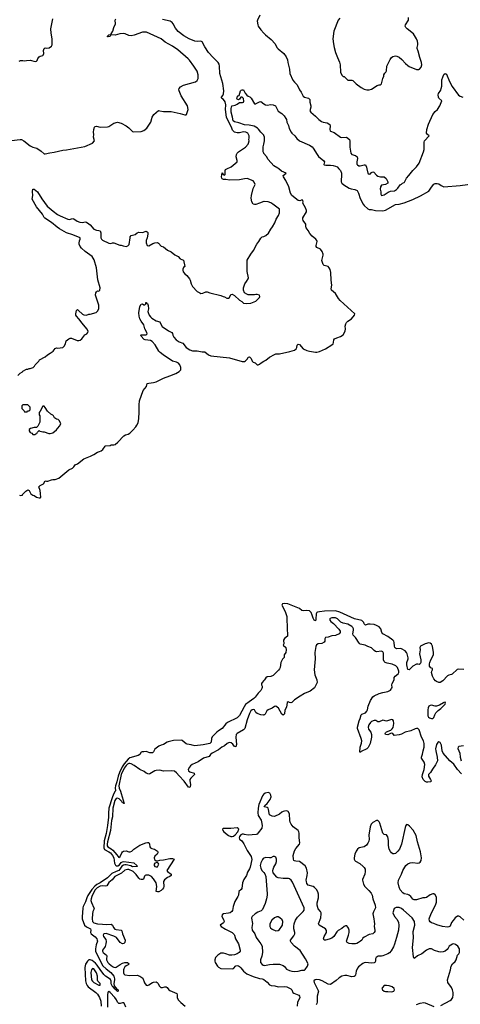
# Model space of a CAD drawing. Header units: inches. Extents: x 1934316 to 2140091, y 524953 to 667329.
# Tile 158 of 256: x 2036080 to 2043153, y 576578 to 592395. Entities that reach past the tile are written whole.
import ezdxf

# ---------------------------------------------------------------- set-up
doc = ezdxf.new("R2010")
doc.units = ezdxf.units.IN
doc.header["$MEASUREMENT"] = 0
for name, color, linetype in [('C0537', 7, 'Continuous'), ('C0538', 7, 'Continuous'), ('C0539', 7, 'Continuous'), ('C0547', 7, 'Continuous'), ('C0548', 7, 'Continuous'), ('C0549', 7, 'Continuous')]:
    doc.layers.add(name, color=color, linetype=linetype)

msp = doc.modelspace()

# ---------------------------------------------------------------- linework, layer by layer
at = {"layer": 'C0537', "color": 5}
for points, elevation in [([(2037613, 580000), (2037587, 579953), (2037564, 579896), (2037513, 579730), (2037506, 579650), (2037507, 579587), (2037491, 579449), (2037470, 579322), (2037437, 579203), (2037430, 579090), (2037443, 579063), (2037511, 579030), (2037536, 579010), (2037570, 578970), (2037592, 578930), (2037603, 578843), (2037616, 578816), (2037630, 578804), (2037657, 578803), (2037681, 578819), (2037710, 578854), (2037730, 578866), (2037750, 578870), (2037911, 578851), (2037960, 578810), (2037960, 578800), (2037972, 578790), (2037892, 578788), (2037863, 578803), (2037790, 578817), (2037770, 578821), (2037744, 578816), (2037721, 578799), (2037689, 578750), (2037669, 578730), (2037630, 578709), (2037559, 578681), (2037490, 578609), (2037371, 578530), (2037317, 578503), (2037284, 578476), (2037239, 578421), (2037175, 578325), (2037159, 578290), (2037137, 578223), (2037099, 578150), (2037093, 578127), (2037090, 578050), (2037082, 577990), (2037084, 577950), (2037120, 577850), (2037150, 577821), (2037215, 577790), (2037219, 577770), (2037218, 577730), (2037227, 577710), (2037290, 577660), (2037317, 577630), (2037325, 577610), (2037326, 577590), (2037306, 577534), (2037296, 577470), (2037299, 577430), (2037312, 577392), (2037416, 577196), (2037467, 577147), (2037542, 577090), (2037590, 577028), (2037602, 576990), (2037602, 576970), (2037590, 576910), (2037597, 576877), (2037640, 576820), (2037658, 576810), (2037662, 576790), (2037650, 576784), (2037618, 576818), (2037610, 576821), (2037580, 576860), (2037570, 576865), (2037550, 576909), (2037546, 576950), (2037536, 576976), (2037515, 576995), (2037458, 577030), (2037430, 577056), (2037370, 577135), (2037325, 577205), (2037297, 577237), (2037242, 577282), (2037210, 577294), (2037190, 577290), (2037167, 577273), (2037138, 577222), (2037127, 577170), (2037135, 576955), (2037145, 576910), (2037161, 576881), (2037180, 576860), (2037300, 576770), (2037330, 576742), (2037362, 576690), (2037380, 576630), (2037388, 576550)], 160), ([(2037696, 580000), (2037710, 579962), (2037754, 579806), (2037750, 579802), (2037737, 579817), (2037730, 579817), (2037718, 579838), (2037677, 579877), (2037650, 579889), (2037630, 579885), (2037608, 579852), (2037577, 579730), (2037572, 579590), (2037555, 579530), (2037539, 579370), (2037490, 579186), (2037485, 579150), (2037486, 579126), (2037495, 579110), (2037550, 579078), (2037576, 579056), (2037640, 578980), (2037670, 578935), (2037693, 578950), (2037717, 579010), (2037730, 579028), (2037744, 579036), (2037790, 579043), (2037830, 579027), (2037855, 579025), (2037881, 579039), (2037910, 579070), (2038006, 579134), (2038107, 579173), (2038130, 579178), (2038150, 579176), (2038164, 579150), (2038170, 579110), (2038182, 579090), (2038199, 579079), (2038242, 579070), (2038290, 579038), (2038295, 579030), (2038299, 579010), (2038286, 578990), (2038250, 578959), (2038237, 578930), (2038245, 578905), (2038270, 578883), (2038290, 578881), (2038330, 578893), (2038390, 578900), (2038490, 578923), (2038530, 578922), (2038558, 578910), (2038443, 578730), (2038451, 578710), (2038511, 578670), (2038511, 578650), (2038490, 578633), (2038450, 578617), (2038402, 578578), (2038390, 578550), (2038395, 578470), (2038386, 578450), (2038373, 578427), (2038353, 578407), (2038313, 578387), (2038290, 578383), (2038273, 578393), (2038283, 578470), (2038270, 578527), (2038230, 578596), (2038198, 578630), (2038150, 578653), (2038107, 578653), (2038092, 578648), (2038083, 578637), (2038065, 578590), (2038050, 578583), (2038030, 578584), (2038009, 578589), (2037990, 578606), (2037950, 578663), (2037903, 578710), (2037830, 578745), (2037810, 578746), (2037770, 578734), (2037713, 578687), (2037637, 578650), (2037608, 578630), (2037564, 578576), (2037510, 578533), (2037476, 578484), (2037450, 578476), (2037410, 578481), (2037370, 578474), (2037324, 578450), (2037287, 578410), (2037237, 578310), (2037225, 578270), (2037224, 578244), (2037231, 578211), (2037272, 578130), (2037273, 578110), (2037254, 578070), (2037246, 578034), (2037242, 577950), (2037249, 577910), (2037270, 577887), (2037330, 577869), (2037410, 577867), (2037470, 577859), (2037550, 577868), (2037570, 577850), (2037584, 577810), (2037607, 577787), (2037630, 577779), (2037710, 577770), (2037721, 577761), (2037730, 577710), (2037773, 577610), (2037767, 577573), (2037750, 577555), (2037730, 577552), (2037694, 577570), (2037631, 577651), (2037592, 577672), (2037470, 577717), (2037429, 577711), (2037417, 577690), (2037424, 577670), (2037460, 577620), (2037468, 577588), (2037464, 577550), (2037452, 577508), (2037443, 577490), (2037410, 577450), (2037407, 577430), (2037418, 577410), (2037471, 577370), (2037480, 577350), (2037473, 577310), (2037474, 577290), (2037493, 577250), (2037514, 577230), (2037570, 577184), (2037590, 577173), (2037610, 577170), (2037630, 577176), (2037690, 577217), (2037730, 577238), (2037769, 577249), (2037811, 577250), (2037839, 577230), (2037821, 577210), (2037790, 577196), (2037770, 577179), (2037750, 577150), (2037744, 577130), (2037744, 577084), (2037750, 577067), (2037767, 577050), (2037850, 577042), (2037965, 577045), (2038010, 577030), (2038056, 576996), (2038083, 576923), (2038110, 576886), (2038130, 576883), (2038150, 576889), (2038210, 576927), (2038230, 576936), (2038270, 576937), (2038289, 576929), (2038299, 576919), (2038322, 576870), (2038344, 576850), (2038370, 576848), (2038410, 576861), (2038430, 576861), (2038447, 576847), (2038472, 576812), (2038490, 576799), (2038600, 576750), (2038607, 576730), (2038606, 576690), (2038623, 576650), (2038667, 576607), (2038735, 576550)], 180), ([(2040000, 579955), (2039991, 579949), (2039975, 579925), (2039920, 579790), (2039907, 579727), (2039904, 579656), (2039908, 579610), (2039955, 579535), (2039964, 579510), (2039974, 579450), (2039968, 579410), (2039910, 579334), (2039890, 579314), (2039874, 579306), (2039750, 579297), (2039690, 579305), (2039670, 579313), (2039650, 579313), (2039630, 579298), (2039610, 579275), (2039601, 579250), (2039606, 579230), (2039643, 579203), (2039678, 579158), (2039730, 579050), (2039795, 578950), (2039804, 578904), (2039779, 578781), (2039770, 578756), (2039737, 578703), (2039719, 578650), (2039678, 578582), (2039654, 578530), (2039643, 578437), (2039635, 578425), (2039597, 578390), (2039593, 578330), (2039584, 578310), (2039534, 578230), (2039509, 578150), (2039494, 578086), (2039485, 578070), (2039461, 578050), (2039430, 578042), (2039350, 578033), (2039330, 578016), (2039324, 577990), (2039359, 577930), (2039362, 577910), (2039350, 577887), (2039296, 577850), (2039313, 577830), (2039385, 577785), (2039488, 577730), (2039522, 577702), (2039530, 577690), (2039544, 577630), (2039592, 577550), (2039619, 577450), (2039617, 577430), (2039604, 577410), (2039570, 577388), (2039530, 577375), (2039487, 577367), (2039450, 577368), (2039390, 577390), (2039350, 577399), (2039310, 577398), (2039290, 577391), (2039259, 577370), (2039224, 577330), (2039210, 577290), (2039212, 577270), (2039217, 577250), (2039253, 577193), (2039270, 577176), (2039310, 577151), (2039491, 577149), (2039510, 577154), (2039550, 577196), (2039570, 577199), (2039590, 577195), (2039610, 577185), (2039630, 577165), (2039674, 577110), (2039726, 577070), (2039830, 577024), (2039930, 576994), (2039970, 576990), (2039990, 576984), (2040000, 576975)], 220), ([(2040000, 578924), (2039990, 578919), (2039977, 578903), (2039949, 578850), (2039940, 578810), (2039950, 578764), (2039969, 578729), (2040000, 578695)], 240), ([(2040000, 578148), (2039979, 578101), (2039958, 578082), (2039902, 578058), (2039862, 578030), (2039813, 577990), (2039799, 577970), (2039799, 577961), (2039815, 577875), (2039806, 577810), (2039812, 577770), (2039852, 577710), (2039878, 577650), (2039916, 577590), (2039951, 577550), (2039971, 577510), (2039980, 577410), (2039969, 577350), (2039945, 577290), (2039943, 577270), (2039947, 577250), (2039970, 577219), (2039990, 577208), (2040000, 577206)], 240), ([(2037781, 576530), (2037755, 576595), (2037750, 576600), (2037730, 576602), (2037690, 576592), (2037670, 576593), (2037652, 576612), (2037635, 576650), (2037605, 576690), (2037530, 576770), (2037510, 576785), (2037502, 576778), (2037494, 576766), (2037488, 576732), (2037489, 576530)], 180)]:
    msp.add_lwpolyline(points, dxfattribs=dict(at, elevation=elevation))
for points, elevation in [([(2039570, 579411), (2039470, 579400), (2039370, 579405), (2039350, 579403), (2039337, 579390), (2039340, 579370), (2039358, 579350), (2039434, 579290), (2039470, 579274), (2039490, 579273), (2039510, 579280), (2039539, 579301), (2039580, 579350), (2039596, 579390), (2039585, 579405)], 220), ([(2038290, 578854), (2038250, 578845), (2038236, 578830), (2038236, 578824), (2038237, 578810), (2038250, 578790), (2038270, 578784), (2038290, 578789), (2038305, 578810), (2038311, 578830), (2038305, 578845)], 180), ([(2037250, 577153), (2037230, 577131), (2037224, 577090), (2037225, 577030), (2037234, 576970), (2037248, 576948), (2037270, 576928), (2037350, 576884), (2037370, 576888), (2037370, 576911), (2037333, 576950), (2037327, 576967), (2037327, 577030), (2037310, 577086), (2037270, 577146)], 180)]:
    msp.add_lwpolyline(points, close=True, dxfattribs=dict(at, elevation=elevation))
at = {"layer": 'C0538', "color": 5}
for points, elevation in [([(2040000, 589472), (2039930, 589450), (2039870, 589424), (2039850, 589424), (2039830, 589434), (2039807, 589470), (2039798, 589530), (2039801, 589570), (2039830, 589685), (2039859, 589750), (2039846, 589786), (2039826, 589806), (2039730, 589845), (2039690, 589841), (2039610, 589824), (2039450, 589818), (2039390, 589826), (2039350, 589827), (2039330, 589838), (2039324, 589850), (2039321, 589870), (2039330, 589934), (2039347, 589907), (2039370, 589898), (2039379, 589910), (2039377, 589970), (2039384, 589990), (2039407, 590000)], 180), ([(2036050, 586682), (2036085, 586715), (2036122, 586738), (2036130, 586751), (2036190, 586782), (2036210, 586782), (2036230, 586792), (2036250, 586792), (2036298, 586810), (2036318, 586830), (2036330, 586852), (2036388, 586910), (2036398, 586930), (2036490, 586981), (2036526, 587014), (2036570, 587036), (2036615, 587070), (2036650, 587111), (2036670, 587125), (2036690, 587121), (2036730, 587123), (2036770, 587131), (2036781, 587139), (2036794, 587150), (2036813, 587187), (2036826, 587234), (2036870, 587271), (2036890, 587281), (2036910, 587279), (2037003, 587243), (2037030, 587242), (2037050, 587248), (2037079, 587270), (2037127, 587333), (2037155, 587350), (2037175, 587370), (2037179, 587390), (2037157, 587430), (2037081, 587521), (2037031, 587591), (2036993, 587630), (2036983, 587650), (2036983, 587670), (2036994, 587726), (2037010, 587742), (2037023, 587723), (2037087, 587667), (2037110, 587655), (2037150, 587646), (2037190, 587665), (2037210, 587666), (2037309, 587691), (2037329, 587711), (2037348, 587750), (2037348, 587808), (2037299, 587970), (2037304, 588010), (2037310, 588022), (2037330, 588042), (2037350, 588034), (2037368, 588052), (2037373, 588090), (2037334, 588214), (2037311, 588410), (2037276, 588536), (2037245, 588590), (2037130, 588670), (2037070, 588726), (2037050, 588753), (2037034, 588790), (2037033, 588807), (2037039, 588841), (2037052, 588870), (2037049, 588890), (2036930, 588941), (2036833, 588973), (2036716, 589036), (2036681, 589061), (2036590, 589138), (2036485, 589205), (2036470, 589220), (2036445, 589270), (2036350, 589390), (2036282, 589510), (2036290, 589570), (2036284, 589636), (2036290, 589674), (2036310, 589675), (2036367, 589630), (2036436, 589516), (2036521, 589401), (2036618, 589318), (2036686, 589266), (2036730, 589242), (2036850, 589193), (2036873, 589187), (2036930, 589199), (2036950, 589196), (2037000, 589160), (2037044, 589144), (2037090, 589139), (2037130, 589147), (2037150, 589143), (2037190, 589117), (2037210, 589098), (2037270, 589029), (2037310, 589013), (2037350, 589010), (2037370, 589002), (2037378, 588990), (2037384, 588970), (2037383, 588890), (2037391, 588870), (2037410, 588853), (2037510, 588804), (2037542, 588802), (2037570, 588811), (2037590, 588811), (2037687, 588773), (2037710, 588772), (2037741, 588761), (2037790, 588754), (2037816, 588764), (2037835, 588785), (2037851, 588889), (2037855, 588905), (2037870, 588927), (2037933, 588947), (2037967, 588973), (2037990, 588980), (2038050, 588979), (2038110, 588996), (2038125, 588990), (2038135, 588975), (2038135, 588950), (2038124, 588890), (2038111, 588850), (2038108, 588810), (2038127, 588767), (2038150, 588761), (2038219, 588801), (2038250, 588811), (2038290, 588816), (2038306, 588806), (2038350, 588758), (2038390, 588745), (2038452, 588692), (2038510, 588666), (2038570, 588616), (2038625, 588590), (2038655, 588555), (2038707, 588530), (2038731, 588430), (2038710, 588417), (2038696, 588390), (2038696, 588370), (2038704, 588344), (2038730, 588313), (2038764, 588284), (2038804, 588230), (2038814, 588210), (2038831, 588151), (2038852, 588110), (2038931, 588031), (2038970, 588005), (2038990, 587998), (2039018, 588002), (2039070, 588025), (2039090, 588025), (2039130, 588006), (2039310, 587962), (2039346, 587946), (2039370, 587942), (2039404, 587924), (2039430, 587921), (2039450, 587931), (2039470, 587978), (2039490, 587987), (2039530, 587967), (2039610, 587891), (2039646, 587866), (2039670, 587842), (2039718, 587838), (2039790, 587843), (2039869, 587871), (2039929, 587930), (2039935, 587950), (2039928, 587968), (2039890, 587982), (2039870, 587982), (2039850, 587975), (2039750, 587975), (2039725, 587985), (2039690, 588008), (2039675, 588050), (2039675, 588090), (2039695, 588150), (2039718, 588190), (2039749, 588231), (2039754, 588250), (2039729, 588350), (2039733, 588530), (2039789, 588631), (2039832, 588688), (2039889, 588790), (2039919, 588830), (2039953, 588887), (2039970, 588905), (2040000, 588915)], 180), ([(2036078, 584758), (2036090, 584754), (2036122, 584758), (2036126, 584770), (2036176, 584824), (2036210, 584842), (2036230, 584834), (2036260, 584780), (2036290, 584758), (2036310, 584751), (2036350, 584726), (2036390, 584712), (2036410, 584714), (2036418, 584722), (2036415, 584785), (2036409, 584830), (2036389, 584891), (2036406, 584910), (2036460, 584940), (2036486, 584990), (2036510, 584982), (2036530, 584982), (2036590, 585006), (2036610, 585011), (2036650, 585007), (2036708, 585030), (2036870, 585163), (2036929, 585191), (2036949, 585210), (2036970, 585245), (2037010, 585259), (2037110, 585339), (2037218, 585382), (2037270, 585410), (2037328, 585450), (2037362, 585458), (2037390, 585470), (2037413, 585490), (2037450, 585545), (2037458, 585550), (2037530, 585557), (2037550, 585564), (2037590, 585563), (2037610, 585573), (2037654, 585606), (2037753, 585710), (2037776, 585724), (2037821, 585739), (2037846, 585754), (2037897, 585803), (2037943, 585857), (2037960, 585880), (2037980, 585920), (2037994, 585990), (2037999, 586090), (2037995, 586210), (2038005, 586270), (2038063, 586437), (2038115, 586505), (2038128, 586552), (2038150, 586558), (2038230, 586565), (2038270, 586579), (2038390, 586639), (2038490, 586674), (2038586, 586714), (2038637, 586743), (2038664, 586770), (2038669, 586790), (2038665, 586810), (2038650, 586850), (2038630, 586877), (2038595, 586895), (2038530, 586912), (2038382, 587010), (2038332, 587050), (2038314, 587070), (2038252, 587172), (2038207, 587227), (2038182, 587242), (2038092, 587252), (2038078, 587258), (2038070, 587262), (2038032, 587310), (2038025, 587330), (2038028, 587332), (2038045, 587335), (2038110, 587332), (2038125, 587350), (2038121, 587370), (2038090, 587430), (2038071, 587491), (2038030, 587551), (2038009, 587590), (2037995, 587630), (2037994, 587686), (2038008, 587788), (2038030, 587823), (2038050, 587832), (2038070, 587814), (2038090, 587814), (2038106, 587830), (2038106, 587850), (2038110, 587854), (2038118, 587838), (2038130, 587834), (2038144, 587804), (2038147, 587750), (2038139, 587710), (2038141, 587690), (2038159, 587650), (2038182, 587622), (2038202, 587602), (2038270, 587556), (2038330, 587544), (2038345, 587505), (2038369, 587469), (2038470, 587396), (2038520, 587370), (2038532, 587352), (2038538, 587330), (2038555, 587295), (2038590, 587250), (2038638, 587218), (2038697, 587197), (2038753, 587130), (2038810, 587090), (2038854, 587074), (2038930, 587074), (2039010, 587059), (2039050, 587059), (2039110, 587014), (2039150, 586995), (2039450, 586964), (2039650, 586906), (2039690, 586907), (2039705, 586915), (2039734, 586946), (2039750, 586973), (2039770, 586979), (2039798, 586950), (2039810, 586911), (2039820, 586900), (2039830, 586891), (2039862, 586882), (2039890, 586850), (2039910, 586849), (2039930, 586861), (2039957, 586883), (2040000, 586909)], 160), ([(2040000, 581779), (2039970, 581750), (2039962, 581730), (2039963, 581710), (2039973, 581690), (2039973, 581670), (2039967, 581650), (2039950, 581619), (2039906, 581574), (2039860, 581510), (2039840, 581490), (2039761, 581439), (2039706, 581394), (2039682, 581358), (2039610, 581215), (2039570, 581181), (2039416, 581104), (2039390, 581083), (2039330, 581010), (2039270, 580972), (2039245, 580950), (2039167, 580873), (2039159, 580850), (2039154, 580790), (2039131, 580770), (2039027, 580747), (2038890, 580729), (2038850, 580739), (2038830, 580749), (2038770, 580757), (2038750, 580765), (2038690, 580814), (2038670, 580819), (2038550, 580816), (2038463, 580797), (2038445, 580790), (2038390, 580750), (2038350, 580743), (2038313, 580727), (2038250, 580675), (2038227, 580633), (2038210, 580619), (2038170, 580619), (2038110, 580637), (2038070, 580633), (2038044, 580636), (2038031, 580629), (2038008, 580592), (2037983, 580577), (2037850, 580539), (2037822, 580518), (2037757, 580443), (2037726, 580394), (2037680, 580300), (2037659, 580241), (2037638, 580150), (2037619, 580090), (2037614, 580054), (2037619, 580010), (2037613, 580000)], 160), ([(2040000, 581227), (2039990, 581224), (2039950, 581229), (2039891, 581251), (2039868, 581268), (2039848, 581308), (2039830, 581315), (2039810, 581308), (2039790, 581290), (2039768, 581250), (2039730, 581147), (2039694, 581010), (2039672, 580988), (2039572, 580930), (2039557, 580910), (2039547, 580870), (2039558, 580750), (2039550, 580716), (2039530, 580721), (2039499, 580759), (2039476, 580776), (2039450, 580783), (2039430, 580780), (2039410, 580769), (2039370, 580732), (2039327, 580710), (2039272, 580668), (2039167, 580610), (2039143, 580590), (2039119, 580561), (2039030, 580534), (2038945, 580475), (2038850, 580430), (2038823, 580410), (2038805, 580390), (2038784, 580350), (2038789, 580329), (2038811, 580311), (2038881, 580290), (2038888, 580270), (2038825, 580210), (2038810, 580190), (2038809, 580170), (2038819, 580110), (2038815, 580070), (2038810, 580059), (2038790, 580068), (2038722, 580162), (2038638, 580250), (2038598, 580298), (2038564, 580324), (2038510, 580331), (2038390, 580322), (2038330, 580338), (2038270, 580334), (2038250, 580328), (2038170, 580280), (2038150, 580273), (2038110, 580293), (2038077, 580317), (2038009, 580349), (2037916, 580416), (2037870, 580441), (2037850, 580447), (2037830, 580445), (2037810, 580435), (2037790, 580417), (2037758, 580370), (2037711, 580270), (2037670, 580090), (2037677, 580050), (2037696, 580000)], 180)]:
    msp.add_lwpolyline(points, dxfattribs=dict(at, elevation=elevation))
at = {"layer": 'C0538', "color": 5, "elevation": 180}
for points in [[(2036210, 586208), (2036130, 586206), (2036114, 586190), (2036114, 586150), (2036153, 586113), (2036158, 586098), (2036190, 586094), (2036202, 586098), (2036207, 586113), (2036230, 586114), (2036246, 586130), (2036246, 586170)], [(2036470, 586186), (2036450, 586186), (2036410, 586106), (2036393, 586087), (2036392, 586050), (2036402, 586030), (2036405, 585990), (2036402, 585930), (2036372, 585868), (2036350, 585846), (2036310, 585846), (2036254, 585830), (2036234, 585810), (2036234, 585790), (2036246, 585766), (2036273, 585753), (2036290, 585734), (2036330, 585734), (2036338, 585742), (2036354, 585746), (2036366, 585770), (2036390, 585794), (2036404, 585784), (2036430, 585782), (2036450, 585772), (2036470, 585772), (2036546, 585746), (2036570, 585746), (2036610, 585756), (2036670, 585806), (2036684, 585830), (2036722, 585870), (2036738, 585910), (2036736, 585916), (2036718, 585950), (2036698, 585970), (2036670, 585979), (2036637, 585997), (2036622, 586030), (2036610, 586042), (2036579, 586059), (2036526, 586106), (2036488, 586168)]]:
    msp.add_lwpolyline(points, close=True, dxfattribs=at)
at = {"layer": 'C0539', "color": 5}
for points, elevation in [([(2035950, 590455), (2036086, 590470), (2036110, 590468), (2036147, 590450), (2036250, 590368), (2036290, 590349), (2036353, 590330), (2036423, 590283), (2036470, 590242), (2036490, 590238), (2036563, 590257), (2036634, 590266), (2036770, 590298), (2036830, 590304), (2037066, 590350), (2037123, 590357), (2037248, 590410), (2037282, 590450), (2037264, 590510), (2037269, 590550), (2037265, 590590), (2037269, 590630), (2037283, 590670), (2037290, 590679), (2037310, 590687), (2037370, 590671), (2037490, 590676), (2037510, 590681), (2037590, 590731), (2037650, 590750), (2037710, 590733), (2037790, 590688), (2037830, 590657), (2037890, 590601), (2037910, 590595), (2038030, 590601), (2038070, 590616), (2038122, 590650), (2038184, 590750), (2038204, 590830), (2038235, 590870), (2038310, 590934), (2038330, 590933), (2038390, 590919), (2038510, 590918), (2038654, 590890), (2038730, 590866), (2038750, 590866), (2038755, 590870), (2038782, 590950), (2038773, 591010), (2038672, 591170), (2038638, 591250), (2038635, 591270), (2038641, 591290), (2038661, 591319), (2038710, 591345), (2038903, 591397), (2038930, 591416), (2038947, 591453), (2038947, 591510), (2038927, 591570), (2038877, 591650), (2038805, 591745), (2038786, 591766), (2038616, 591910), (2038530, 591970), (2038414, 592034), (2038350, 592087), (2038113, 592193), (2038090, 592196), (2038050, 592193), (2037915, 592145), (2037870, 592136), (2037830, 592143), (2037772, 592170), (2037750, 592173), (2037686, 592166), (2037610, 592146), (2037550, 592150), (2037538, 592142), (2037533, 592130), (2037527, 592127), (2037501, 592121), (2037490, 592122), (2037487, 592127), (2037487, 592130), (2037510, 592150), (2037539, 592159), (2037546, 592154), (2037546, 592166), (2037574, 592210), (2037591, 592269), (2037616, 592330), (2037611, 592390), (2037623, 592410)], 220), ([(2036070, 591731), (2036090, 591742), (2036130, 591742), (2036150, 591732), (2036190, 591742), (2036250, 591745), (2036330, 591726), (2036349, 591731), (2036358, 591742), (2036369, 591770), (2036390, 591798), (2036410, 591811), (2036450, 591818), (2036456, 591824), (2036465, 591850), (2036461, 591899), (2036470, 591934), (2036490, 591942), (2036510, 591938), (2036550, 591942), (2036588, 591970), (2036602, 591990), (2036599, 592090), (2036583, 592177), (2036582, 592250), (2036594, 592330), (2036614, 592410)], 240), ([(2039407, 590000), (2039474, 590030), (2039569, 590110), (2039569, 590131), (2039557, 590190), (2039562, 590230), (2039570, 590250), (2039590, 590274), (2039706, 590350), (2039746, 590394), (2039755, 590410), (2039764, 590450), (2039760, 590470), (2039765, 590490), (2039762, 590530), (2039744, 590570), (2039709, 590589), (2039673, 590593), (2039610, 590578), (2039570, 590578), (2039530, 590590), (2039498, 590618), (2039479, 590670), (2039415, 590790), (2039399, 590830), (2039383, 590950), (2039387, 591030), (2039376, 591076), (2039350, 591113), (2039323, 591130), (2039321, 591141), (2039320, 591150), (2039342, 591178), (2039354, 591206), (2039356, 591250), (2039340, 591370), (2039292, 591530), (2039288, 591648), (2039282, 591682), (2039268, 591710), (2039186, 591786), (2039109, 591870), (2039050, 591957), (2039010, 592037), (2038990, 592051), (2038930, 592046), (2038890, 592051), (2038802, 592090), (2038717, 592137), (2038626, 592206), (2038579, 592259), (2038545, 592330), (2038527, 592350), (2038493, 592370), (2038370, 592400)], 180), ([(2039937, 592470), (2039896, 592390), (2039893, 592370), (2039902, 592310), (2039910, 592290), (2039953, 592230), (2040000, 592179)], 180), ([(2040000, 590533), (2039998, 590538), (2039949, 590590), (2039915, 590635), (2039895, 590655), (2039845, 590685), (2039763, 590703), (2039690, 590704), (2039600, 590740), (2039530, 590752), (2039509, 590770), (2039498, 590830), (2039475, 590910), (2039477, 590970), (2039487, 591010), (2039490, 591014), (2039537, 591023), (2039570, 591038), (2039610, 591065), (2039657, 591063), (2039670, 591072), (2039676, 591084), (2039674, 591130), (2039653, 591153), (2039630, 591148), (2039610, 591118), (2039592, 591108), (2039570, 591118), (2039565, 591130), (2039570, 591151), (2039589, 591170), (2039605, 591175), (2039626, 591250), (2039635, 591265), (2039649, 591271), (2039671, 591270), (2039697, 591217), (2039725, 591185), (2039746, 591166), (2039775, 591155), (2039797, 591137), (2039850, 591042), (2039870, 591042), (2039878, 591050), (2039930, 591076), (2039950, 591079), (2040000, 591045)], 160), ([(2040000, 590247), (2039998, 590250), (2039989, 590270), (2039987, 590290), (2039989, 590351), (2040000, 590398)], 160)]:
    msp.add_lwpolyline(points, dxfattribs=dict(at, elevation=elevation))
at = {"layer": 'C0547', "color": 5}
for points, elevation in [([(2043208, 577930), (2043150, 577981), (2043130, 577993), (2043110, 577994), (2043073, 577967), (2043036, 577924), (2043014, 577890), (2042990, 577833), (2042970, 577823), (2042950, 577820), (2042867, 577827), (2042777, 577857), (2042730, 577878), (2042690, 577887), (2042670, 577901), (2042661, 577921), (2042655, 577950), (2042659, 577970), (2042693, 578050), (2042754, 578170), (2042770, 578221), (2042773, 578270), (2042770, 578298), (2042750, 578339), (2042730, 578352), (2042710, 578354), (2042670, 578337), (2042610, 578296), (2042590, 578290), (2042550, 578287), (2042450, 578257), (2042410, 578255), (2042390, 578267), (2042360, 578310), (2042332, 578332), (2042310, 578342), (2042250, 578355), (2042230, 578370), (2042190, 578416), (2042170, 578458), (2042155, 578530), (2042161, 578570), (2042209, 578671), (2042231, 578730), (2042280, 578810), (2042310, 578836), (2042350, 578853), (2042390, 578857), (2042470, 578845), (2042490, 578849), (2042510, 578864), (2042525, 578890), (2042528, 578930), (2042515, 579030), (2042464, 579190), (2042443, 579290), (2042394, 579374), (2042338, 579438), (2042310, 579462), (2042290, 579469), (2042279, 579450), (2042270, 579418), (2042209, 579151), (2042178, 579070), (2042150, 579036), (2042110, 579002), (2042090, 578994), (2042070, 578995), (2042050, 579009), (2042030, 579031), (2042009, 579070), (2042000, 579130), (2042002, 579210), (2041990, 579269), (2041970, 579300), (2041930, 579308), (2041907, 579327), (2041860, 579490), (2041850, 579509), (2041830, 579529), (2041810, 579533), (2041750, 579497), (2041724, 579470), (2041704, 579430), (2041687, 579293), (2041689, 579230), (2041682, 579198), (2041670, 579169), (2041646, 579134), (2041610, 579109), (2041530, 579092), (2041504, 579070), (2041483, 579037), (2041462, 578990), (2041449, 578930), (2041449, 578911), (2041459, 578890), (2041470, 578880), (2041538, 578838), (2041593, 578793), (2041610, 578775), (2041623, 578750), (2041628, 578710), (2041619, 578670), (2041585, 578585), (2041584, 578570), (2041597, 578510), (2041619, 578470), (2041687, 578407), (2041722, 578362), (2041739, 578330), (2041750, 578270), (2041788, 578170), (2041791, 578129), (2041758, 578062), (2041750, 578030), (2041766, 577950), (2041768, 577908), (2041776, 577870), (2041771, 577829), (2041782, 577770), (2041782, 577750), (2041770, 577730), (2041750, 577712), (2041690, 577697), (2041610, 577657), (2041590, 577639), (2041572, 577610), (2041553, 577590), (2041521, 577570), (2041490, 577556), (2041468, 577552), (2041410, 577552), (2041370, 577557), (2041345, 577565), (2041336, 577570), (2041326, 577590), (2041330, 577610), (2041360, 577690), (2041368, 577730), (2041367, 577770), (2041359, 577799), (2041350, 577819), (2041330, 577837), (2041310, 577839), (2041291, 577829), (2041250, 577795), (2041190, 577762), (2041170, 577742), (2041122, 577670), (2041090, 577642), (2041050, 577625), (2040990, 577610), (2040970, 577609), (2040961, 577621), (2040958, 577630), (2040965, 577670), (2041004, 577730), (2041006, 577766), (2040990, 577792), (2040888, 577848), (2040874, 577870), (2040914, 577970), (2040920, 578030), (2040919, 578050), (2040910, 578069), (2040873, 578113), (2040857, 578170), (2040857, 578210), (2040877, 578290), (2040878, 578310), (2040874, 578350), (2040864, 578384), (2040842, 578422), (2040814, 578454), (2040789, 578470), (2040713, 578493), (2040690, 578521), (2040682, 578550), (2040681, 578570), (2040697, 578650), (2040699, 578690), (2040685, 578765), (2040664, 578804), (2040570, 578870), (2040515, 578875), (2040490, 578884), (2040482, 578890), (2040474, 578910), (2040470, 578970), (2040490, 579045), (2040510, 579080), (2040570, 579150), (2040578, 579170), (2040566, 579254), (2040567, 579330), (2040562, 579350), (2040550, 579370), (2040470, 579430), (2040438, 579470), (2040422, 579502), (2040416, 579530), (2040410, 579639), (2040390, 579673), (2040370, 579685), (2040330, 579683), (2040310, 579675), (2040290, 579664), (2040250, 579630), (2040170, 579596), (2040130, 579599), (2040090, 579624), (2040082, 579650), (2040075, 579710), (2040068, 579728), (2040050, 579742), (2040002, 579750), (2040013, 579770), (2040054, 579806), (2040103, 579870), (2040114, 579910), (2040110, 579939), (2040094, 579970), (2040070, 579980), (2040021, 579970), (2040000, 579955)], 220), ([(2040000, 577206), (2040010, 577204), (2040090, 577218), (2040150, 577223), (2040250, 577221), (2040310, 577199), (2040330, 577185), (2040365, 577145), (2040410, 577123), (2040450, 577110), (2040490, 577104), (2040550, 577109), (2040610, 577125), (2040650, 577127), (2040663, 577137), (2040698, 577190), (2040708, 577230), (2040666, 577310), (2040580, 577440), (2040490, 577511), (2040438, 577570), (2040426, 577590), (2040427, 577610), (2040481, 577679), (2040497, 577710), (2040499, 577730), (2040483, 577790), (2040479, 577830), (2040484, 577870), (2040505, 577930), (2040540, 577980), (2040631, 578070), (2040644, 578090), (2040648, 578130), (2040458, 578538), (2040435, 578575), (2040413, 578593), (2040397, 578597), (2040310, 578597), (2040230, 578610), (2040210, 578622), (2040150, 578690), (2040143, 578723), (2040147, 578750), (2040158, 578782), (2040190, 578835), (2040202, 578870), (2040201, 578910), (2040190, 578942), (2040170, 578954), (2040150, 578953), (2040110, 578933), (2040091, 578929), (2040030, 578939), (2040000, 578924)], 240), ([(2040000, 578695), (2040016, 578676), (2040030, 578630), (2040054, 578354), (2040054, 578330), (2040044, 578270), (2040022, 578198), (2040000, 578148)], 240), ([(2042842, 576558), (2042990, 576640), (2043010, 576657), (2043031, 576690), (2043039, 576730), (2043036, 576770), (2043027, 576810), (2043010, 576850), (2042953, 576930), (2042946, 576970), (2042996, 577130), (2043008, 577190), (2043030, 577227), (2043070, 577267), (2043085, 577290), (2043109, 577370), (2043129, 577390), (2043139, 577410), (2043142, 577470), (2043113, 577513), (2043078, 577538), (2043050, 577549), (2043030, 577544), (2042972, 577510), (2042960, 577480), (2042942, 577458), (2042908, 577432), (2042878, 577422), (2042830, 577417), (2042810, 577420), (2042741, 577441), (2042690, 577467), (2042670, 577471), (2042652, 577468), (2042612, 577448), (2042533, 577387), (2042464, 577356), (2042430, 577325), (2042410, 577315), (2042403, 577343), (2042386, 577490), (2042404, 577644), (2042395, 577750), (2042421, 577850), (2042415, 577910), (2042381, 577970), (2042243, 578090), (2042210, 578115), (2042170, 578134), (2042126, 578134), (2042090, 578117), (2042069, 578050), (2042094, 577990), (2042138, 577938), (2042159, 577890), (2042165, 577850), (2042160, 577770), (2042130, 577650), (2042097, 577543), (2042079, 577501), (2042043, 577437), (2042015, 577405), (2041990, 577390), (2041910, 577355), (2041890, 577350), (2041830, 577351), (2041817, 577343), (2041802, 577330), (2041794, 577310), (2041790, 577270), (2041779, 577250), (2041770, 577243), (2041730, 577240), (2041630, 577250), (2041610, 577244), (2041590, 577232), (2041521, 577179), (2041502, 577158), (2041479, 577110), (2041470, 577049), (2041464, 577036), (2041450, 577025), (2041410, 577022), (2041330, 577043), (2041299, 577041), (2041250, 577030), (2041210, 577003), (2041162, 576958), (2041070, 576897), (2041030, 576904), (2040937, 576957), (2040890, 576974), (2040844, 576976), (2040822, 576970), (2040803, 576957), (2040805, 576930), (2040876, 576790), (2040853, 576710), (2040853, 576610), (2040849, 576590), (2040840, 576570)], 240), ([(2040000, 576975), (2040050, 576935), (2040090, 576889), (2040119, 576879), (2040174, 576874), (2040230, 576861), (2040330, 576864), (2040370, 576858), (2040430, 576828), (2040448, 576810), (2040465, 576770), (2040478, 576758), (2040563, 576723), (2040574, 576710), (2040577, 576690), (2040571, 576669), (2040540, 576610), (2040532, 576550)], 220), ([(2042450, 576576), (2042510, 576596), (2042570, 576607), (2042590, 576604), (2042730, 576542)], 240)]:
    msp.add_lwpolyline(points, dxfattribs=dict(at, elevation=elevation))
at = {"layer": 'C0547', "color": 5, "elevation": 260}
for points in [[(2040210, 577986), (2040170, 577968), (2040128, 577930), (2040096, 577870), (2040093, 577850), (2040096, 577830), (2040107, 577807), (2040130, 577783), (2040190, 577756), (2040230, 577766), (2040250, 577781), (2040290, 577831), (2040298, 577850), (2040304, 577910), (2040294, 577934), (2040258, 577970), (2040230, 577985)], [(2041970, 576882), (2041930, 576878), (2041902, 576850), (2041894, 576830), (2041902, 576810), (2041932, 576790), (2041950, 576784), (2041990, 576785), (2042050, 576778), (2042070, 576783), (2042084, 576790), (2042095, 576810), (2042089, 576830), (2042058, 576858), (2042010, 576875)]]:
    msp.add_lwpolyline(points, close=True, dxfattribs=at)
at = {"layer": 'C0548', "color": 5}
for points, elevation in [([(2040000, 586909), (2040030, 586926), (2040090, 586973), (2040170, 587018), (2040190, 587025), (2040249, 587029), (2040416, 587064), (2040490, 587085), (2040518, 587110), (2040527, 587130), (2040534, 587166), (2040550, 587184), (2040570, 587180), (2040630, 587110), (2040690, 587080), (2040730, 587068), (2040830, 587053), (2040850, 587053), (2040895, 587065), (2040990, 587109), (2041088, 587170), (2041111, 587190), (2041119, 587210), (2041124, 587250), (2041134, 587266), (2041170, 587286), (2041230, 587308), (2041270, 587335), (2041307, 587390), (2041311, 587430), (2041307, 587470), (2041316, 587510), (2041328, 587530), (2041350, 587550), (2041407, 587590), (2041457, 587650), (2041459, 587670), (2041226, 587886), (2041199, 587919), (2041150, 587998), (2041086, 588050), (2041081, 588070), (2041089, 588131), (2041080, 588210), (2041073, 588333), (2041064, 588384), (2041050, 588409), (2041030, 588429), (2040970, 588447), (2040950, 588461), (2040933, 588510), (2040932, 588528), (2040950, 588610), (2040950, 588630), (2040936, 588670), (2040910, 588710), (2040850, 588734), (2040837, 588750), (2040837, 588770), (2040852, 588810), (2040853, 588830), (2040849, 588850), (2040832, 588870), (2040776, 588916), (2040739, 588959), (2040710, 589010), (2040680, 589050), (2040673, 589070), (2040673, 589110), (2040630, 589170), (2040624, 589190), (2040627, 589210), (2040686, 589310), (2040686, 589330), (2040670, 589375), (2040624, 589450), (2040628, 589468), (2040626, 589490), (2040610, 589506), (2040604, 589496), (2040577, 589483), (2040550, 589489), (2040450, 589569), (2040429, 589610), (2040400, 589710), (2040350, 589814), (2040313, 589870), (2040309, 589890), (2040358, 589930), (2040283, 589963), (2040238, 590000)], 160), ([(2041202, 590000), (2041230, 589970), (2041246, 589930), (2041248, 589890), (2041238, 589810), (2041242, 589790), (2041251, 589771), (2041283, 589743), (2041370, 589690), (2041399, 589679), (2041459, 589670), (2041495, 589650), (2041520, 589610), (2041544, 589524), (2041594, 589434), (2041611, 589411), (2041670, 589355), (2041690, 589347), (2041730, 589344), (2041790, 589329), (2041910, 589324), (2041950, 589337), (2042110, 589427), (2042170, 589430), (2042250, 589451), (2042390, 589507), (2042514, 589566), (2042650, 589642), (2042690, 589707), (2042730, 589754), (2042750, 589763), (2042784, 589764), (2042810, 589757), (2042844, 589730), (2042890, 589710), (2043150, 589729), (2043350, 589759)], 160), ([(2041654, 590000), (2041670, 589931), (2041690, 589914), (2041710, 589921), (2041730, 589941), (2041750, 589951), (2041767, 589947), (2041810, 589898), (2041830, 589883), (2041870, 589871), (2041930, 589871), (2041964, 589844), (2041992, 589790), (2041992, 589770), (2041954, 589750), (2041890, 589735), (2041871, 589709), (2041869, 589671), (2041876, 589630), (2041875, 589590), (2041890, 589571), (2041930, 589584), (2041996, 589624), (2042030, 589639), (2042095, 589645), (2042130, 589665), (2042152, 589688), (2042190, 589742), (2042208, 589752), (2042226, 589770), (2042250, 589778), (2042256, 589784), (2042289, 589850), (2042329, 589890), (2042390, 589971), (2042419, 590000)], 180), ([(2040000, 588915), (2040033, 588927), (2040072, 588968), (2040110, 589031), (2040139, 589070), (2040173, 589130), (2040197, 589190), (2040233, 589250), (2040249, 589290), (2040253, 589330), (2040249, 589350), (2040210, 589385), (2040144, 589430), (2040110, 589452), (2040070, 589470), (2040006, 589474), (2040000, 589472)], 180), ([(2043210, 581956), (2043130, 581964), (2043101, 581959), (2043020, 581880), (2043010, 581874), (2042970, 581865), (2042950, 581853), (2042870, 581777), (2042830, 581749), (2042810, 581749), (2042770, 581762), (2042754, 581774), (2042730, 581808), (2042709, 581849), (2042689, 581910), (2042694, 581930), (2042709, 581950), (2042708, 581970), (2042682, 581982), (2042659, 582010), (2042658, 582050), (2042664, 582070), (2042678, 582110), (2042721, 582190), (2042721, 582230), (2042709, 582329), (2042690, 582362), (2042670, 582379), (2042650, 582384), (2042591, 582369), (2042512, 582330), (2042505, 582310), (2042507, 582270), (2042500, 582210), (2042521, 582110), (2042518, 582070), (2042510, 582050), (2042490, 582037), (2042470, 582042), (2042450, 582040), (2042389, 582011), (2042330, 581953), (2042310, 581959), (2042294, 582030), (2042296, 582070), (2042316, 582130), (2042316, 582144), (2042301, 582210), (2042291, 582231), (2042270, 582255), (2042210, 582287), (2042187, 582293), (2042130, 582287), (2042110, 582298), (2042100, 582310), (2042095, 582330), (2042091, 582390), (2042084, 582410), (2042070, 582430), (2041990, 582488), (2041908, 582528), (2041892, 582552), (2041876, 582610), (2041850, 582640), (2041810, 582666), (2041770, 582679), (2041706, 582686), (2041670, 582683), (2041630, 582670), (2041612, 582692), (2041605, 582710), (2041570, 582745), (2041453, 582773), (2041218, 582878), (2041150, 582898), (2040973, 582893), (2040895, 582885), (2040863, 582877), (2040850, 582870), (2040838, 582850), (2040835, 582765), (2040830, 582741), (2040808, 582750), (2040790, 582783), (2040777, 582830), (2040759, 582870), (2040743, 582890), (2040730, 582898), (2040690, 582907), (2040630, 582897), (2040610, 582903), (2040570, 582935), (2040385, 583010), (2040330, 583019), (2040299, 583010), (2040290, 582990), (2040344, 582890), (2040367, 582810), (2040373, 582593), (2040380, 582530), (2040377, 582490), (2040328, 582452), (2040316, 582430), (2040320, 582370), (2040311, 582350), (2040351, 582310), (2040357, 582270), (2040351, 582230), (2040327, 582190), (2040323, 582150), (2040298, 582122), (2040270, 582070), (2040260, 581990), (2040250, 581965), (2040236, 581944), (2040150, 581859), (2040110, 581843), (2040050, 581838), (2040030, 581821), (2040010, 581790), (2040000, 581779)], 160), ([(2043170, 580279), (2043110, 580348), (2043050, 580434), (2042986, 580490), (2042880, 580610), (2042863, 580650), (2042850, 580741), (2042830, 580783), (2042810, 580795), (2042790, 580783), (2042773, 580750), (2042757, 580683), (2042758, 580650), (2042783, 580550), (2042785, 580490), (2042754, 580426), (2042704, 580356), (2042676, 580304), (2042643, 580270), (2042643, 580243), (2042675, 580190), (2042683, 580170), (2042682, 580150), (2042630, 580145), (2042610, 580147), (2042590, 580156), (2042557, 580190), (2042540, 580230), (2042546, 580270), (2042574, 580350), (2042583, 580430), (2042575, 580470), (2042532, 580530), (2042528, 580550), (2042545, 580595), (2042555, 580650), (2042571, 580709), (2042573, 580770), (2042563, 580810), (2042530, 580870), (2042490, 580986), (2042470, 581007), (2042450, 581010), (2042430, 581006), (2042359, 580970), (2042270, 580950), (2042210, 580917), (2042170, 580906), (2042090, 580898), (2042070, 580928), (2042054, 580934), (2042030, 580929), (2041991, 580909), (2041958, 580910), (2041950, 580915), (2041946, 580926), (2041950, 580937), (2041970, 580953), (2042038, 580982), (2042058, 581002), (2042073, 581027), (2042082, 581058), (2042085, 581090), (2042079, 581130), (2042068, 581148), (2042050, 581151), (2041970, 581126), (2041910, 581141), (2041850, 581115), (2041830, 581118), (2041796, 581136), (2041770, 581137), (2041730, 581122), (2041710, 581107), (2041682, 581070), (2041672, 581030), (2041680, 581000), (2041715, 580950), (2041729, 580910), (2041730, 580870), (2041704, 580770), (2041674, 580706), (2041650, 580680), (2041560, 580640), (2041550, 580627), (2041538, 580630), (2041545, 580710), (2041568, 580772), (2041572, 580810), (2041562, 580850), (2041503, 581010), (2041502, 581030), (2041527, 581130), (2041546, 581170), (2041560, 581230), (2041570, 581238), (2041630, 581262), (2041650, 581286), (2041662, 581310), (2041672, 581370), (2041710, 581460), (2041750, 581517), (2041769, 581531), (2041849, 581571), (2041910, 581589), (2041990, 581605), (2042030, 581627), (2042042, 581638), (2042051, 581650), (2042057, 581670), (2042053, 581710), (2042057, 581730), (2042090, 581790), (2042091, 581830), (2042106, 581850), (2042154, 581886), (2042168, 581910), (2042167, 581930), (2042147, 581987), (2042118, 582018), (2042061, 582041), (2041978, 582058), (2041948, 582070), (2041930, 582086), (2041921, 582110), (2041921, 582190), (2041918, 582218), (2041910, 582238), (2041889, 582249), (2041810, 582242), (2041790, 582247), (2041770, 582261), (2041730, 582305), (2041670, 582325), (2041627, 582347), (2041546, 582366), (2041530, 582380), (2041472, 582472), (2041434, 582510), (2041429, 582530), (2041438, 582590), (2041436, 582610), (2041428, 582630), (2041410, 582650), (2041350, 582683), (2041270, 582703), (2041237, 582717), (2041181, 582770), (2041150, 582784), (2041130, 582787), (2041090, 582786), (2041065, 582775), (2041058, 582770), (2041061, 582750), (2041075, 582730), (2041117, 582697), (2041203, 582603), (2041224, 582570), (2041225, 582550), (2041208, 582530), (2041150, 582503), (2041090, 582498), (2041030, 582477), (2040988, 582470), (2040976, 582450), (2040978, 582410), (2040966, 582394), (2040930, 582372), (2040870, 582369), (2040847, 582353), (2040834, 582326), (2040820, 582230), (2040823, 582130), (2040808, 581950), (2040818, 581870), (2040851, 581790), (2040856, 581750), (2040810, 581661), (2040741, 581610), (2040650, 581570), (2040581, 581530), (2040491, 581469), (2040450, 581424), (2040430, 581419), (2040410, 581425), (2040390, 581439), (2040371, 581429), (2040362, 581350), (2040336, 581304), (2040330, 581245), (2040310, 581223), (2040290, 581238), (2040233, 581333), (2040190, 581367), (2040170, 581363), (2040130, 581335), (2040066, 581310), (2040046, 581290), (2040020, 581240), (2040010, 581230), (2040000, 581227)], 180), ([(2043206, 580730), (2043130, 580721), (2043118, 580710), (2043115, 580690), (2043145, 580610), (2043149, 580549), (2043169, 580490)], 180)]:
    msp.add_lwpolyline(points, dxfattribs=dict(at, elevation=elevation))
at = {"layer": 'C0548', "color": 5, "elevation": 180}
msp.add_lwpolyline([(2042912, 581432), (2042890, 581429), (2042881, 581419), (2042817, 581383), (2042771, 581369), (2042750, 581368), (2042690, 581381), (2042670, 581380), (2042650, 581365), (2042637, 581343), (2042631, 581310), (2042634, 581210), (2042643, 581190), (2042660, 581180), (2042690, 581167), (2042710, 581167), (2042730, 581183), (2042743, 581230), (2042759, 581261), (2042800, 581300), (2042840, 581330), (2042910, 581401), (2042915, 581415)], close=True, dxfattribs=at)
at = {"layer": 'C0549', "color": 5}
for points, elevation in [([(2041218, 592422), (2041192, 592388), (2041120, 592210), (2041108, 592090), (2041115, 592010), (2041128, 591948), (2041151, 591870), (2041179, 591790), (2041213, 591713), (2041225, 591670), (2041230, 591554), (2041250, 591502), (2041270, 591482), (2041290, 591482), (2041342, 591430), (2041350, 591426), (2041410, 591426), (2041430, 591418), (2041483, 591363), (2041564, 591304), (2041610, 591281), (2041650, 591271), (2041670, 591271), (2041690, 591271), (2041730, 591281), (2041820, 591340), (2041850, 591351), (2041870, 591351), (2041890, 591365), (2041909, 591450), (2041928, 591490), (2041928, 591510), (2041942, 591538), (2041958, 591550), (2041970, 591574), (2041975, 591650), (2042026, 591754), (2042050, 591787), (2042070, 591804), (2042110, 591813), (2042132, 591810), (2042173, 591793), (2042215, 591755), (2042271, 591690), (2042310, 591658), (2042330, 591645), (2042450, 591597), (2042486, 591594), (2042499, 591601), (2042523, 591630), (2042537, 591670), (2042532, 591710), (2042501, 591790), (2042478, 591890), (2042462, 591930), (2042460, 591950), (2042471, 591990), (2042472, 592012), (2042466, 592050), (2042449, 592090), (2042402, 592170), (2042298, 592250), (2042278, 592270), (2042269, 592290), (2042275, 592310), (2042321, 592390), (2042323, 592430)], 220), ([(2040000, 592179), (2040026, 592150), (2040119, 592079), (2040180, 592010), (2040210, 591950), (2040227, 591927), (2040319, 591850), (2040359, 591799), (2040378, 591750), (2040382, 591710), (2040410, 591602), (2040418, 591530), (2040463, 591423), (2040489, 591389), (2040535, 591350), (2040569, 591270), (2040597, 591230), (2040629, 591169), (2040652, 591152), (2040715, 591135), (2040735, 591115), (2040736, 591070), (2040754, 591010), (2040755, 590990), (2040739, 590930), (2040751, 590910), (2040830, 590844), (2040884, 590790), (2040922, 590762), (2040950, 590749), (2041016, 590736), (2041056, 590710), (2041066, 590690), (2041056, 590630), (2041063, 590610), (2041070, 590604), (2041130, 590582), (2041230, 590510), (2041250, 590504), (2041328, 590508), (2041373, 590473), (2041382, 590450), (2041378, 590350), (2041396, 590250), (2041412, 590232), (2041472, 590212), (2041498, 590190), (2041503, 590163), (2041490, 590110), (2041491, 590091), (2041493, 590073), (2041502, 590062), (2041522, 590050), (2041548, 590048), (2041610, 590063), (2041630, 590063), (2041647, 590027), (2041654, 590000)], 180), ([(2042419, 590000), (2042450, 590030), (2042491, 590089), (2042564, 590270), (2042571, 590310), (2042575, 590430), (2042580, 590450), (2042653, 590530), (2042625, 590550), (2042612, 590572), (2042618, 590630), (2042642, 590718), (2042714, 590870), (2042750, 590918), (2042786, 590954), (2042826, 591014), (2042859, 591090), (2042810, 591133), (2042802, 591150), (2042799, 591190), (2042802, 591210), (2042838, 591262), (2042848, 591292), (2042854, 591326), (2042858, 591430), (2042890, 591517), (2042910, 591531), (2042930, 591519), (2042981, 591401), (2043023, 591323), (2043124, 591184), (2043150, 591167), (2043192, 591150)], 180), ([(2040000, 591045), (2040027, 591027), (2040050, 591024), (2040110, 591035), (2040150, 591028), (2040184, 591010), (2040198, 590990), (2040227, 590927), (2040290, 590889), (2040326, 590850), (2040352, 590810), (2040364, 590790), (2040370, 590750), (2040396, 590696), (2040407, 590647), (2040436, 590590), (2040451, 590570), (2040496, 590530), (2040530, 590486), (2040570, 590451), (2040730, 590381), (2040774, 590354), (2040793, 590330), (2040853, 590230), (2040878, 590198), (2040961, 590130), (2040971, 590110), (2040961, 590070), (2040965, 590065), (2040996, 590056), (2041070, 590059), (2041110, 590053), (2041150, 590043), (2041174, 590030), (2041202, 590000)], 160), ([(2040000, 590398), (2040012, 590450), (2040011, 590510), (2040000, 590533)], 160), ([(2040238, 590000), (2040226, 590010), (2040157, 590050), (2040070, 590151), (2040039, 590199), (2040000, 590247)], 160)]:
    msp.add_lwpolyline(points, dxfattribs=dict(at, elevation=elevation))

doc.saveas('drawing.dxf')
